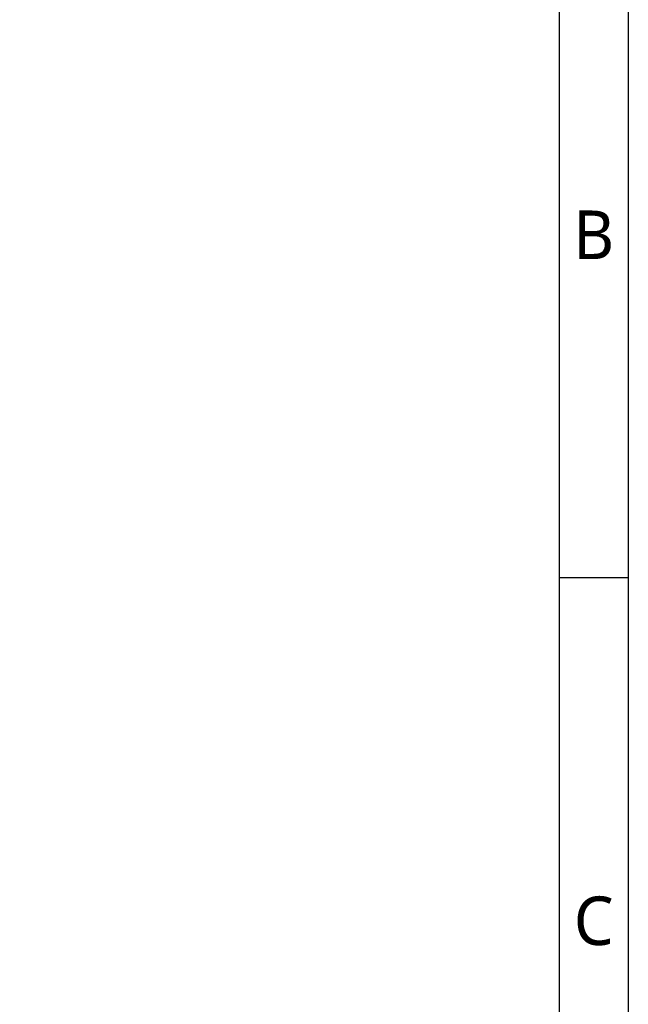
# Model space of a CAD drawing. Header units: millimetres. Extents: x 7426 to 8300, y 124 to 421.
# Tile 122 of 135: x 8256 to 8300, y 291 to 362. Entities that reach past the tile are written whole.
import ezdxf
from ezdxf.enums import TextEntityAlignment as Align

# ---------------------------------------------------------------- set-up
doc = ezdxf.new("R2010")
doc.units = ezdxf.units.MM
doc.layers.add('模板', color=7, linetype='Continuous')
doc.styles.add('微软雅黑', font='msyh.ttc')

# ---------------------------------------------------------------- blocks, each defined once
blk = doc.blocks.new('图纸')
at = {"color": 2}
blk.add_line((8299.66, 1074.02), (8275.66, 1074.02), dxfattribs=at)
for points in [[(6283.66, 123.62), (6283.66, 1549.22), (8299.66, 1549.22), (8299.66, 123.62)], [(6403.66, 147.62), (6403.66, 1525.22), (8275.66, 1525.22), (8275.66, 147.62)]]:
    blk.add_lwpolyline(points, close=True, dxfattribs=at)
at = {"color": 2, "style": '微软雅黑'}
for s, p in [('B', (8287.66, 1192.82)), ('C', (8287.66, 955.22))]:
    blk.add_text(s, height=16.8, dxfattribs=at).set_placement(p, align=Align.MIDDLE_CENTER)
blk.add_attdef('整机外形图', text='', height=19.2, dxfattribs=at).set_placement((7893.3, 256.65), align=Align.MIDDLE)
at = {"color": 7, "style": '微软雅黑'}
for tag, height, p in [('编号', 19.2, (8134.84, 252.67)), ('比例', 12, (7939.66, 171.62))]:
    blk.add_attdef(tag, text='', height=height, dxfattribs=at).set_placement(p, align=Align.MIDDLE)
at = {"style": '微软雅黑'}
for tag, p in [('当前页', (8047.3, 207.62)), ('总页数', (8192.77, 207.62))]:
    blk.add_attdef(tag, text='', height=12, dxfattribs=at).set_placement(p, align=Align.MIDDLE)

msp = doc.modelspace()

# ---------------------------------------------------------------- block references
at = {"layer": '模板', "xscale": 0.208333, "yscale": 0.208333, "zscale": 0.208333}
msp.add_blockref('图纸', (6570.5639, 97.868), dxfattribs=at)

doc.saveas('drawing.dxf')
